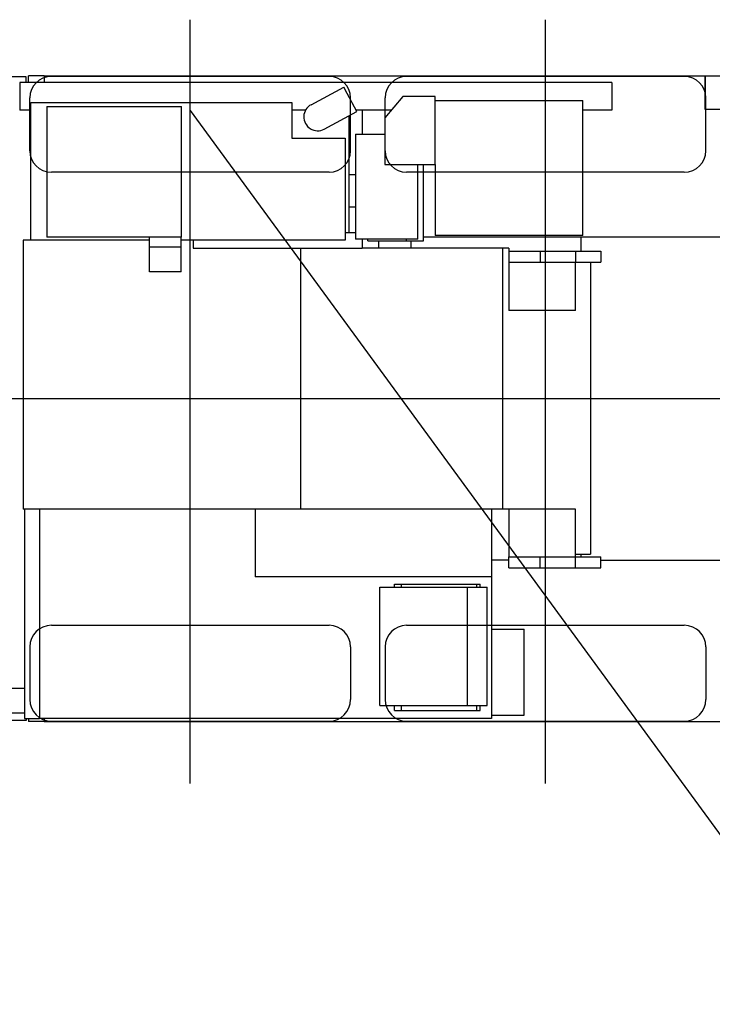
# Model space of a CAD drawing. Extents: x 1292 to 96515, y -55444 to 58338.
# Tile 70 of 80: x 25482 to 28699, y 47300 to 51874. Entities that reach past the tile are written whole.
import ezdxf

# ---------------------------------------------------------------- set-up
doc = ezdxf.new("R2010")
doc.units = 0
doc.layers.get('0').update_dxf_attribs({"linetype": 'CONTINUOUS'})

msp = doc.modelspace()

# ---------------------------------------------------------------- linework, layer by layer
at = {"color": 104, "linetype": 'Continuous'}
for p, q in [((26274.37, 48325.54), (26274.37, 51874.34)), ((27924.37, 48325.54), (27924.37, 51874.34)), ((25511.78, 51608.25), (25408.4, 51608.25)), ((25511.78, 51583.24), (25511.78, 51608.25)), ((25522.6, 51583.24), (25522.6, 51613.25)), ((25595.37, 51613.25), (25522.6, 51613.25)), ((25595.37, 51613.25), (28668.37, 51613.25)), ((25595.37, 51613.25), (25595.37, 51583.24)), ((26919.37, 51610.75), (25629.37, 51610.75)), ((28569.37, 51610.75), (27279.37, 51610.75)), ((28664.37, 51613.25), (28664.37, 51458.25)), ((28668.37, 51458.25), (28668.37, 51613.25)), ((28668.37, 51613.25), (28755.57, 51613.25)), ((25482.37, 51583.25), (25482.37, 51453.25)), ((28047.48, 51583.25), (25482.37, 51583.25)), ((26835.78, 51479.47), (26987.98, 51561.27)), ((27004.04, 51531.4), (26987.98, 51561.27)), ((28146.5, 51583.25), (28047.48, 51583.25)), ((28232.37, 51583.25), (28146.5, 51583.25)), ((28232.37, 51583.25), (28232.37, 51453.25)), ((25529.37, 51265.75), (25529.37, 51510.75)), ((27048.96, 51447.82), (27004.04, 51531.4)), ((27019.37, 51265.75), (27019.37, 51510.75)), ((27262.37, 51518.25), (27178.87, 51418.25)), ((27179.37, 51265.75), (27179.37, 51510.75)), ((27412.37, 51518.25), (27262.37, 51518.25)), ((27412.37, 51202.25), (27412.37, 51518.25)), ((28669.37, 51265.75), (28669.37, 51510.75)), ((25533.37, 50850.25), (25533.37, 51490.25)), ((25533.37, 51490.25), (26746.37, 51490.25)), ((25608.37, 51471.25), (25608.37, 50863.25)), ((25608.37, 51471.25), (26233.37, 51471.25)), ((26233.37, 50863.25), (26233.37, 51471.25)), ((26746.37, 51490.25), (26746.37, 51323.25)), ((27412.37, 51498.25), (28097.37, 51498.25)), ((28097.37, 50872.25), (28097.37, 51498.25)), ((25533.37, 51453.25), (25482.37, 51453.25)), ((26809.55, 51453.25), (26746.37, 51453.25)), ((26896.76, 51366.02), (27048.96, 51447.82)), ((27012.37, 50885.25), (27012.37, 51428.15)), ((27208.1, 51453.25), (27046.04, 51453.25)), ((27073.37, 51453.25), (27073.37, 51343.24)), ((27178.87, 51418.25), (27178.87, 51202.25)), ((28146.5, 51453.25), (28097.37, 51453.25)), ((28232.37, 51453.25), (28146.5, 51453.25)), ((28664.37, 51458.25), (28894.37, 51458.25)), ((26746.37, 51323.25), (26993.37, 51323.25)), ((26993.37, 51323.25), (26993.37, 50850.25)), ((27042.87, 51343.25), (27042.87, 50855.25)), ((27042.87, 51343.25), (27178.87, 51343.25)), ((27178.87, 51202.25), (27412.37, 51202.25)), ((27330.87, 50855.25), (27330.87, 51202.24)), ((27358.37, 50846.25), (27358.37, 51202.24)), ((27412.37, 51202.25), (27412.37, 50872.25)), ((26919.37, 51165.75), (25629.37, 51165.75)), ((27012.37, 51155.65), (27042.87, 51155.65)), ((28569.37, 51165.75), (27279.37, 51165.75)), ((27012.37, 51005.65), (27042.87, 51005.65)), ((26993.37, 50885.25), (27042.87, 50885.25)), ((28097.37, 50872.25), (27412.37, 50872.25)), ((25498.77, 50850.25), (25498.77, 49600.25)), ((26085.07, 50850.25), (25498.77, 50850.25)), ((26233.37, 50863.25), (25608.37, 50863.25)), ((26085.07, 50817.25), (26085.07, 50863.25)), ((26231.67, 50817.25), (26231.67, 50863.25)), ((26993.37, 50850.25), (26231.67, 50850.25)), ((26287.37, 50850.25), (26287.37, 50813.25)), ((26288.37, 50850.25), (26288.37, 50813.25)), ((27330.87, 50855.25), (27042.87, 50855.25)), ((27073.37, 50855.25), (27073.37, 50813.25)), ((27099.87, 50846.25), (27099.87, 50855.25)), ((27099.87, 50846.25), (27278.37, 50846.25)), ((27149.47, 50846.25), (27149.47, 50813.25)), ((27278.37, 50846.25), (27278.37, 50855.25)), ((27278.37, 50846.25), (27358.37, 50846.25)), ((27299.47, 50846.25), (27299.47, 50813.25)), ((28894.37, 50863.25), (27358.37, 50863.25)), ((28088.37, 50863.25), (28088.37, 50798.24)), ((26085.07, 50703.25), (26085.07, 50817.25)), ((26231.67, 50817.25), (26085.07, 50817.25)), ((26231.67, 50703.25), (26231.67, 50817.25)), ((26287.37, 50813.25), (27073.37, 50813.25)), ((26786.07, 50813.25), (26786.07, 49600.25)), ((27725.37, 50813.25), (27073.37, 50813.25)), ((27754.37, 50813.25), (27725.37, 50813.25)), ((27725.37, 50813.25), (27725.37, 49600.25)), ((27754.37, 50813.25), (27754.37, 50748.25)), ((27754.37, 50798.25), (27899.17, 50798.25)), ((27899.17, 50798.25), (28064.37, 50798.25)), ((27899.17, 50798.25), (27899.17, 50748.25)), ((28064.37, 50798.25), (28182.37, 50798.25)), ((28064.37, 50798.25), (28064.37, 50748.25)), ((28182.37, 50798.25), (28182.37, 50748.25)), ((27754.37, 50748.25), (27754.37, 50523.25)), ((27754.37, 50748.25), (27899.17, 50748.25)), ((27899.17, 50748.25), (28064.37, 50748.25)), ((28064.37, 50523.25), (28064.37, 50748.25)), ((28064.37, 50748.25), (28182.37, 50748.25)), ((28134.37, 50748.25), (28134.37, 49390.75)), ((26231.67, 50703.25), (26085.07, 50703.25)), ((28064.37, 50523.25), (27754.37, 50523.25)), ((39892.25, 50113.25), (23348.97, 50113.25)), ((27725.37, 49600.25), (25498.77, 49600.25)), ((25504.97, 49600.25), (25504.97, 48628.25)), ((25574.97, 49600.25), (25574.97, 48628.25)), ((26576.58, 49600.25), (26576.58, 49286.25)), ((27674.37, 49600.25), (27674.37, 49286.25)), ((28064.37, 49600.25), (27725.37, 49600.25)), ((27754.37, 49600.25), (27754.37, 49378.25)), ((28064.37, 49378.25), (28064.37, 49600.25)), ((27754.37, 49363.25), (27674.37, 49363.25)), ((27754.37, 49378.25), (27899.17, 49378.25)), ((27754.37, 49328.25), (27754.37, 49378.25)), ((27899.17, 49378.25), (28064.37, 49378.25)), ((27899.17, 49328.25), (27899.17, 49378.25)), ((28064.37, 49390.75), (28134.37, 49390.75)), ((28064.37, 49378.25), (28182.37, 49378.25)), ((28064.37, 49328.25), (28064.37, 49378.25)), ((28088.37, 49390.75), (28088.37, 49378.24)), ((28182.37, 49328.25), (28182.37, 49378.25)), ((28182.37, 49363.25), (29339.37, 49363.25)), ((27754.37, 49328.25), (27899.17, 49328.25)), ((27899.17, 49328.25), (28064.37, 49328.25)), ((28064.37, 49328.25), (28182.37, 49328.25)), ((27674.37, 49286.25), (26576.58, 49286.25)), ((27674.37, 49286.25), (27674.37, 48628.25)), ((27154.37, 48688.25), (27154.37, 49238.25)), ((27154.37, 49238.25), (27562.47, 49238.25)), ((27223.37, 49238.25), (27223.37, 49251.45)), ((27223.37, 49251.45), (27255.37, 49251.45)), ((27255.37, 49238.25), (27255.37, 49251.45)), ((27255.37, 49251.45), (27604.97, 49251.45)), ((27562.47, 48688.25), (27562.47, 49238.25)), ((27562.47, 49238.25), (27654.37, 49238.25)), ((27604.97, 49238.25), (27604.97, 49251.45)), ((27604.97, 49251.45), (27621.07, 49251.45)), ((27621.07, 49238.25), (27621.07, 49251.45)), ((27654.37, 48688.25), (27654.37, 49238.25)), ((25629.37, 49060.75), (26919.37, 49060.75)), ((27279.37, 49060.75), (28569.37, 49060.75)), ((27674.37, 49042.75), (27825.37, 49042.75)), ((27825.37, 48642.75), (27825.37, 49042.75)), ((25529.37, 48960.75), (25529.37, 48715.75)), ((27019.37, 48960.75), (27019.37, 48715.75)), ((27179.37, 48960.75), (27179.37, 48715.75)), ((28669.37, 48960.75), (28669.37, 48715.75)), ((25504.97, 48767.25), (25431.37, 48767.25)), ((27154.37, 48688.25), (27562.47, 48688.25)), ((27223.37, 48665.15), (27223.37, 48688.25)), ((27255.37, 48665.15), (27255.37, 48688.25)), ((27562.47, 48688.25), (27654.37, 48688.25)), ((27604.97, 48665.15), (27604.97, 48688.25)), ((27621.07, 48665.15), (27621.07, 48688.25)), ((25504.97, 48653.25), (25392.2, 48653.25)), ((25504.97, 48628.25), (25574.97, 48628.25)), ((25511.78, 48628.24), (25511.78, 48618.25)), ((25522.97, 48628.24), (25522.97, 48613.25)), ((27674.37, 48628.25), (25574.97, 48628.25)), ((25595.37, 48628.24), (25595.37, 48613.25)), ((27223.37, 48665.15), (27255.37, 48665.15)), ((27255.37, 48665.15), (27604.97, 48665.15)), ((27604.97, 48665.15), (27621.07, 48665.15)), ((27674.37, 48642.75), (27825.37, 48642.75)), ((25511.78, 48618.25), (25408.4, 48618.25)), ((25595.37, 48613.25), (25522.97, 48613.25)), ((25595.37, 48613.25), (29150.37, 48613.25)), ((25629.37, 48615.75), (26919.37, 48615.75)), ((27279.37, 48615.75), (28569.37, 48615.75))]:
    msp.add_line(p, q, dxfattribs=at)
at = {"color": 151, "linetype": 'Continuous'}
msp.add_line((26274.37, 51452.64), (33299.39, 41847.48), dxfattribs=at)
at = {"color": 104, "linetype": 'Continuous'}
for centre, radius, start, end in [((25629.37, 51510.75), 100, 90, 180), ((26919.37, 51510.75), 100, 0, 90), ((27279.37, 51510.75), 100, 90, 180), ((28569.37, 51510.75), 100, 0, 90), ((26866.27, 51422.75), 64.4, 118.25767, 298.25767), ((25629.37, 51265.75), 100, 180, 270), ((26919.37, 51265.75), 100, 270, 0), ((27279.37, 51265.75), 100, 180, 270), ((28569.37, 51265.75), 100, 270, 0), ((25629.37, 48960.75), 100, 90, 180), ((26919.37, 48960.75), 100, 0, 90), ((27279.37, 48960.75), 100, 90, 180), ((28569.37, 48960.75), 100, 0, 90), ((25629.37, 48715.75), 100, 180, 270), ((26919.37, 48715.75), 100, 270, 0), ((27279.37, 48715.75), 100, 180, 270), ((28569.37, 48715.75), 100, 270, 0)]:
    msp.add_arc(centre, radius, start, end, dxfattribs=at)

doc.saveas('drawing.dxf')
